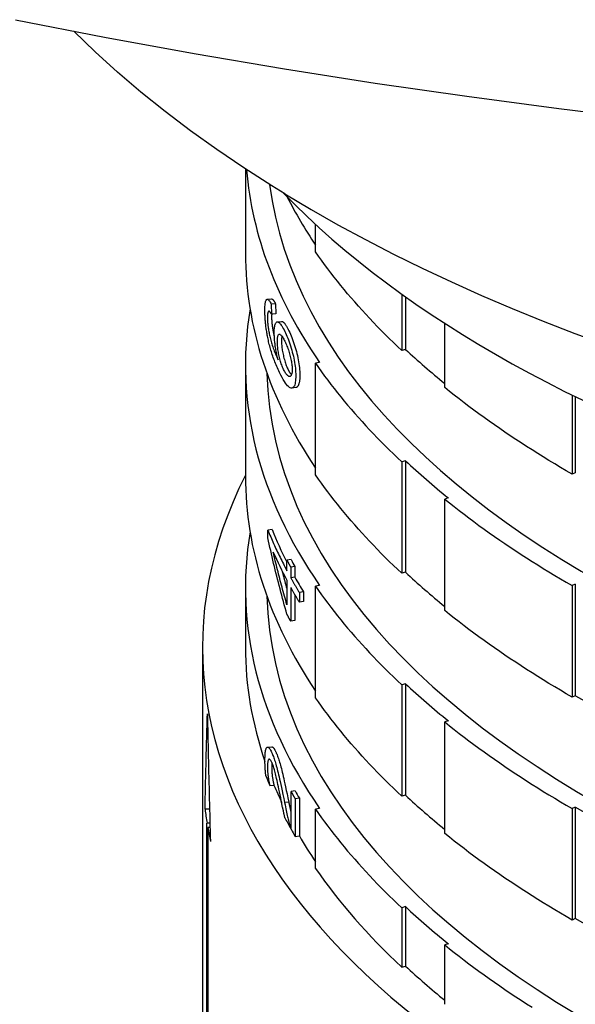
# Model space of a CAD drawing. Header units: millimetres. Extents: x 1123 to 3624, y 530 to 1459.
# Tile 14 of 22: x 1621 to 1634, y 979 to 1002. Entities that reach past the tile are written whole.
import ezdxf

# ---------------------------------------------------------------- set-up
doc = ezdxf.new("R2010")
doc.units = ezdxf.units.MM
doc.layers.add('DETAIL', color=2, linetype='Continuous')

msp = doc.modelspace()

# ---------------------------------------------------------------- linework, layer by layer
at = {"layer": 'DETAIL'}
for p, q in [((1625.946, 998.276), (1625.946, 996.313)), ((1626.866, 997.693), (1626.566, 997.88)), ((1627.583, 996.343), (1627.583, 996.98)), ((1629.591, 995.359), (1629.591, 994.047)), ((1626.455, 995.237), (1626.553, 995.247)), ((1626.648, 995.135), (1626.55, 995.125)), ((1626.55, 995.125), (1626.556, 994.888)), ((1626.648, 995.135), (1626.654, 994.899)), ((1629.68, 995.296), (1629.68, 994.071)), ((1626.494, 994.96), (1626.49, 994.959)), ((1626.654, 994.899), (1626.556, 994.888)), ((1626.689, 994.711), (1626.786, 994.723)), ((1630.594, 993.179), (1630.594, 994.679)), ((1629.68, 994.071), (1629.591, 994.047)), ((1625.946, 993.715), (1625.946, 991.117)), ((1627.677, 993.761), (1627.583, 993.745)), ((1627.583, 991.146), (1627.583, 993.745)), ((1627.122, 993.18), (1627.026, 993.167)), ((1633.565, 993.006), (1633.565, 991.161)), ((1633.641, 992.969), (1633.641, 991.194)), ((1629.68, 991.473), (1629.591, 991.449)), ((1629.591, 991.449), (1629.591, 988.851)), ((1629.68, 991.473), (1629.68, 988.875)), ((1633.641, 991.194), (1633.565, 991.161)), ((1630.679, 990.607), (1630.594, 990.581)), ((1630.594, 987.983), (1630.594, 990.581)), ((1626.568, 989.87), (1626.47, 989.86)), ((1626.47, 989.678), (1626.47, 989.86)), ((1627.011, 989.169), (1626.914, 989.156)), ((1626.914, 988.911), (1626.914, 989.156)), ((1627.1, 989.006), (1627.004, 988.993)), ((1627.004, 988.993), (1627.004, 988.747)), ((1627.1, 989.006), (1627.1, 988.76)), ((1626.914, 988.687), (1626.914, 988.117)), ((1627.1, 988.76), (1627.004, 988.747)), ((1629.68, 988.875), (1629.591, 988.851)), ((1625.946, 988.519), (1625.946, 987.135)), ((1627.004, 988.523), (1627.004, 987.733)), ((1627.677, 988.565), (1627.583, 988.548)), ((1627.583, 985.95), (1627.583, 988.548)), ((1633.641, 988.596), (1633.565, 988.563)), ((1633.565, 988.563), (1633.565, 985.965)), ((1633.641, 988.596), (1633.641, 985.998)), ((1627.1, 988.354), (1627.1, 987.747)), ((1627.301, 988.416), (1627.205, 988.401)), ((1627.205, 988.401), (1627.205, 988.177)), ((1627.301, 988.416), (1627.301, 988.192)), ((1627.301, 988.192), (1627.205, 988.177)), ((1627.1, 987.747), (1627.004, 987.733)), ((1624.946, 987.135), (1624.946, 975.877)), ((1629.68, 986.277), (1629.591, 986.253)), ((1629.591, 986.253), (1629.591, 983.655)), ((1629.68, 986.277), (1629.68, 983.679)), ((1633.641, 985.998), (1633.565, 985.965)), ((1630.679, 985.411), (1630.594, 985.385)), ((1630.594, 982.786), (1630.594, 985.385)), ((1626.462, 984.796), (1626.56, 984.806)), ((1626.513, 983.904), (1626.611, 983.914)), ((1627.106, 983.779), (1627.01, 983.765)), ((1627.01, 982.885), (1627.01, 983.765)), ((1629.68, 983.679), (1629.591, 983.655)), ((1625.107, 983.474), (1625.105, 983.353)), ((1626.957, 983.518), (1626.86, 983.506)), ((1627.204, 983.609), (1627.108, 983.595)), ((1627.108, 983.595), (1627.108, 982.714)), ((1627.204, 983.609), (1627.204, 982.728)), ((1633.641, 983.4), (1633.565, 983.367)), ((1633.641, 983.4), (1633.641, 980.802)), ((1625.105, 983.353), (1625.005, 983.35)), ((1627.677, 983.369), (1627.583, 983.352)), ((1627.583, 981.969), (1627.583, 983.352)), ((1633.565, 983.367), (1633.565, 980.769)), ((1625.118, 983.029), (1625.05, 983.026)), ((1625.05, 977.117), (1625.05, 983.026)), ((1625.121, 982.929), (1625.067, 982.926)), ((1625.067, 982.926), (1625.067, 977.018)), ((1627.003, 982.899), (1627.01, 982.9)), ((1627.108, 982.714), (1627.204, 982.728)), ((1629.68, 981.081), (1629.591, 981.057)), ((1629.591, 981.057), (1629.591, 979.674)), ((1629.68, 981.081), (1629.68, 979.697)), ((1633.641, 980.802), (1633.565, 980.769)), ((1630.679, 980.215), (1630.594, 980.188)), ((1630.594, 978.805), (1630.594, 980.188)), ((1629.591, 979.674), (1629.68, 979.697))]:
    msp.add_line(p, q, dxfattribs=at)
at = {"layer": 'DETAIL', "flags": 128}
for points in [[(1620.586, 1001.754), (1622.658, 1001.35), (1624.748, 1000.969), (1626.854, 1000.612), (1628.975, 1000.278), (1631.111, 999.969), (1633.259, 999.683), (1635.419, 999.422), (1637.59, 999.186), (1639.771, 998.974), (1641.961, 998.787), (1644.159, 998.625), (1646.363, 998.488), (1648.573, 998.375), (1650.787, 998.288), (1653.005, 998.226), (1655.225, 998.188), (1657.446, 998.176)], [(1626.566, 997.88), (1625.912, 998.299), (1625.279, 998.727), (1624.667, 999.165), (1624.077, 999.611), (1623.509, 1000.067), (1622.963, 1000.531), (1622.441, 1001.004), (1621.942, 1001.486)], [(1626.866, 997.693), (1627.477, 997.33), (1628.103, 996.976), (1628.744, 996.63), (1629.4, 996.292), (1630.071, 995.962), (1630.756, 995.641), (1631.455, 995.328), (1632.168, 995.024), (1632.893, 994.729), (1633.632, 994.443), (1634.382, 994.165)], [(1629.591, 994.047), (1629.493, 994.14), (1629.397, 994.232), (1629.301, 994.325), (1629.206, 994.418), (1629.113, 994.512), (1629.021, 994.606), (1628.931, 994.7), (1628.841, 994.794), (1628.753, 994.889), (1628.666, 994.984), (1628.58, 995.079), (1628.496, 995.175), (1628.413, 995.271), (1628.331, 995.367), (1628.25, 995.464), (1628.171, 995.56), (1628.093, 995.657), (1628.016, 995.754), (1627.941, 995.852), (1627.867, 995.949), (1627.794, 996.047), (1627.722, 996.146), (1627.652, 996.244), (1627.583, 996.343)], [(1626.401, 994.975), (1626.401, 995.01), (1626.402, 995.042), (1626.403, 995.071), (1626.405, 995.099), (1626.408, 995.123), (1626.41, 995.146), (1626.414, 995.166), (1626.418, 995.183), (1626.422, 995.198), (1626.427, 995.211), (1626.433, 995.221), (1626.439, 995.229), (1626.446, 995.234), (1626.453, 995.237), (1626.46, 995.237), (1626.468, 995.235), (1626.477, 995.23), (1626.486, 995.223), (1626.495, 995.213), (1626.505, 995.2), (1626.515, 995.185), (1626.526, 995.168), (1626.538, 995.147), (1626.55, 995.125)], [(1626.553, 995.247), (1626.556, 995.247), (1626.559, 995.247), (1626.562, 995.246), (1626.566, 995.245), (1626.569, 995.244), (1626.572, 995.242), (1626.576, 995.239), (1626.579, 995.236), (1626.583, 995.233), (1626.587, 995.23), (1626.591, 995.225), (1626.595, 995.221), (1626.598, 995.216), (1626.603, 995.211), (1626.607, 995.205), (1626.611, 995.199), (1626.615, 995.192), (1626.62, 995.186), (1626.624, 995.178), (1626.629, 995.17), (1626.633, 995.162), (1626.638, 995.154), (1626.643, 995.145), (1626.648, 995.135)], [(1626.467, 994.347), (1626.462, 994.375), (1626.456, 994.403), (1626.451, 994.431), (1626.447, 994.459), (1626.442, 994.486), (1626.438, 994.514), (1626.434, 994.541), (1626.43, 994.568), (1626.426, 994.594), (1626.423, 994.621), (1626.42, 994.648), (1626.417, 994.674), (1626.415, 994.7), (1626.412, 994.726), (1626.41, 994.752), (1626.408, 994.777), (1626.407, 994.803), (1626.405, 994.828), (1626.404, 994.853), (1626.403, 994.878), (1626.402, 994.902), (1626.401, 994.927), (1626.401, 994.951), (1626.401, 994.975)], [(1626.49, 994.959), (1626.488, 994.958), (1626.485, 994.956), (1626.483, 994.954), (1626.481, 994.951), (1626.479, 994.948), (1626.477, 994.945), (1626.475, 994.941), (1626.473, 994.937), (1626.471, 994.932), (1626.47, 994.927), (1626.468, 994.922), (1626.467, 994.916), (1626.466, 994.91), (1626.464, 994.903), (1626.463, 994.896), (1626.462, 994.888), (1626.462, 994.88), (1626.461, 994.872), (1626.46, 994.863), (1626.46, 994.854), (1626.459, 994.844), (1626.459, 994.834), (1626.459, 994.824), (1626.459, 994.813)], [(1626.556, 994.888), (1626.552, 994.895), (1626.549, 994.901), (1626.545, 994.906), (1626.542, 994.912), (1626.538, 994.917), (1626.535, 994.922), (1626.532, 994.926), (1626.528, 994.93), (1626.525, 994.934), (1626.522, 994.938), (1626.52, 994.941), (1626.517, 994.944), (1626.514, 994.947), (1626.512, 994.95), (1626.509, 994.952), (1626.507, 994.954), (1626.504, 994.956), (1626.502, 994.957), (1626.5, 994.958), (1626.498, 994.959), (1626.496, 994.959), (1626.494, 994.96), (1626.492, 994.96), (1626.49, 994.959)], [(1626.56, 994.889), (1626.559, 994.886), (1626.559, 994.884), (1626.559, 994.882), (1626.559, 994.879), (1626.559, 994.877), (1626.558, 994.874), (1626.558, 994.871), (1626.558, 994.869), (1626.558, 994.866), (1626.558, 994.864), (1626.558, 994.861), (1626.558, 994.858), (1626.558, 994.855), (1626.557, 994.853), (1626.557, 994.85), (1626.557, 994.847), (1626.557, 994.844), (1626.557, 994.841), (1626.557, 994.838), (1626.557, 994.835), (1626.557, 994.832), (1626.557, 994.829), (1626.557, 994.826), (1626.557, 994.823)], [(1626.459, 994.813), (1626.459, 994.804), (1626.459, 994.795), (1626.459, 994.786), (1626.46, 994.777), (1626.46, 994.767), (1626.46, 994.758), (1626.461, 994.749), (1626.461, 994.739), (1626.462, 994.729), (1626.462, 994.72), (1626.463, 994.71), (1626.464, 994.7), (1626.465, 994.69), (1626.466, 994.68), (1626.467, 994.67), (1626.468, 994.659), (1626.469, 994.649), (1626.47, 994.639), (1626.471, 994.628), (1626.472, 994.618), (1626.474, 994.607), (1626.475, 994.596), (1626.477, 994.585), (1626.478, 994.575)], [(1626.557, 994.823), (1626.557, 994.814), (1626.557, 994.805), (1626.557, 994.796), (1626.558, 994.786), (1626.558, 994.777), (1626.558, 994.768), (1626.559, 994.758), (1626.559, 994.749), (1626.56, 994.739), (1626.56, 994.729), (1626.561, 994.72), (1626.562, 994.71), (1626.563, 994.7), (1626.564, 994.69), (1626.565, 994.68), (1626.566, 994.669), (1626.567, 994.659), (1626.568, 994.649), (1626.569, 994.638), (1626.571, 994.628), (1626.572, 994.617), (1626.573, 994.606), (1626.575, 994.595), (1626.576, 994.585)], [(1626.618, 994.46), (1626.619, 994.496), (1626.62, 994.529), (1626.622, 994.56), (1626.625, 994.587), (1626.629, 994.612), (1626.633, 994.634), (1626.639, 994.653), (1626.645, 994.67), (1626.652, 994.684), (1626.66, 994.695), (1626.669, 994.703), (1626.679, 994.709), (1626.69, 994.711), (1626.701, 994.711), (1626.713, 994.707), (1626.725, 994.7), (1626.738, 994.689), (1626.752, 994.675), (1626.766, 994.658), (1626.781, 994.638), (1626.796, 994.615), (1626.813, 994.588), (1626.83, 994.558), (1626.847, 994.525)], [(1626.786, 994.723), (1626.791, 994.723), (1626.796, 994.723), (1626.802, 994.721), (1626.807, 994.72), (1626.813, 994.717), (1626.818, 994.714), (1626.824, 994.71), (1626.83, 994.705), (1626.836, 994.7), (1626.843, 994.694), (1626.849, 994.687), (1626.855, 994.68), (1626.862, 994.672), (1626.869, 994.663), (1626.876, 994.654), (1626.883, 994.643), (1626.89, 994.633), (1626.897, 994.621), (1626.905, 994.609), (1626.912, 994.596), (1626.92, 994.582), (1626.928, 994.568), (1626.936, 994.553), (1626.944, 994.537)], [(1626.478, 994.575), (1626.483, 994.547), (1626.488, 994.519), (1626.493, 994.49), (1626.498, 994.462), (1626.504, 994.433), (1626.51, 994.404), (1626.516, 994.375), (1626.523, 994.346), (1626.531, 994.316), (1626.538, 994.286), (1626.546, 994.256), (1626.555, 994.226), (1626.564, 994.196), (1626.573, 994.165), (1626.583, 994.133), (1626.594, 994.101), (1626.606, 994.068), (1626.619, 994.035), (1626.632, 994.001), (1626.646, 993.966), (1626.66, 993.931), (1626.676, 993.896), (1626.692, 993.86), (1626.709, 993.823)], [(1626.576, 994.585), (1626.578, 994.575), (1626.579, 994.566), (1626.581, 994.556), (1626.582, 994.547), (1626.584, 994.537), (1626.586, 994.528), (1626.587, 994.519), (1626.589, 994.509), (1626.591, 994.499), (1626.592, 994.49), (1626.594, 994.48), (1626.596, 994.471), (1626.598, 994.461), (1626.6, 994.451), (1626.602, 994.442), (1626.604, 994.432), (1626.606, 994.422), (1626.608, 994.413), (1626.61, 994.403), (1626.613, 994.393), (1626.615, 994.383), (1626.617, 994.373), (1626.619, 994.363), (1626.622, 994.354)], [(1626.709, 993.823), (1626.701, 993.853), (1626.694, 993.883), (1626.687, 993.912), (1626.68, 993.942), (1626.674, 993.971), (1626.668, 994), (1626.663, 994.028), (1626.657, 994.057), (1626.653, 994.085), (1626.648, 994.113), (1626.644, 994.141), (1626.64, 994.168), (1626.637, 994.196), (1626.633, 994.222), (1626.631, 994.248), (1626.628, 994.274), (1626.626, 994.299), (1626.624, 994.324), (1626.622, 994.348), (1626.621, 994.371), (1626.62, 994.394), (1626.619, 994.417), (1626.618, 994.439), (1626.618, 994.46)], [(1626.692, 994.258), (1626.692, 994.282), (1626.693, 994.305), (1626.694, 994.325), (1626.696, 994.344), (1626.699, 994.361), (1626.702, 994.375), (1626.706, 994.388), (1626.71, 994.399), (1626.715, 994.408), (1626.721, 994.415), (1626.727, 994.42), (1626.733, 994.423), (1626.741, 994.424), (1626.748, 994.422), (1626.757, 994.419), (1626.765, 994.413), (1626.775, 994.405), (1626.784, 994.394), (1626.794, 994.382), (1626.805, 994.367), (1626.816, 994.349), (1626.828, 994.33), (1626.84, 994.308), (1626.853, 994.284)], [(1626.847, 994.525), (1626.865, 994.49), (1626.882, 994.453), (1626.899, 994.415), (1626.916, 994.375), (1626.933, 994.333), (1626.95, 994.289), (1626.966, 994.244), (1626.983, 994.197), (1626.998, 994.149), (1627.013, 994.101), (1627.027, 994.053), (1627.04, 994.006), (1627.053, 993.958), (1627.064, 993.91), (1627.074, 993.862), (1627.084, 993.815), (1627.092, 993.767), (1627.1, 993.721), (1627.106, 993.675), (1627.111, 993.63), (1627.115, 993.586), (1627.118, 993.543), (1627.119, 993.501), (1627.12, 993.459)], [(1626.944, 994.537), (1626.962, 994.503), (1626.979, 994.466), (1626.996, 994.428), (1627.013, 994.388), (1627.03, 994.346), (1627.046, 994.302), (1627.063, 994.257), (1627.079, 994.21), (1627.095, 994.162), (1627.11, 994.115), (1627.124, 994.067), (1627.137, 994.019), (1627.149, 993.972), (1627.16, 993.924), (1627.171, 993.876), (1627.18, 993.828), (1627.188, 993.781), (1627.196, 993.735), (1627.202, 993.689), (1627.207, 993.644), (1627.211, 993.6), (1627.214, 993.557), (1627.215, 993.515), (1627.216, 993.473)], [(1626.742, 993.532), (1626.725, 993.567), (1626.709, 993.602), (1626.693, 993.637), (1626.678, 993.672), (1626.663, 993.707), (1626.649, 993.742), (1626.635, 993.777), (1626.622, 993.811), (1626.609, 993.845), (1626.596, 993.88), (1626.584, 993.914), (1626.573, 993.948), (1626.562, 993.982), (1626.551, 994.016), (1626.541, 994.049), (1626.531, 994.083), (1626.522, 994.116), (1626.513, 994.15), (1626.504, 994.183), (1626.496, 994.216), (1626.488, 994.249), (1626.481, 994.282), (1626.474, 994.315), (1626.467, 994.347)], [(1626.848, 993.579), (1626.836, 993.603), (1626.824, 993.628), (1626.813, 993.653), (1626.803, 993.679), (1626.793, 993.706), (1626.783, 993.733), (1626.774, 993.761), (1626.765, 993.79), (1626.756, 993.82), (1626.748, 993.85), (1626.741, 993.881), (1626.733, 993.913), (1626.727, 993.945), (1626.721, 993.976), (1626.715, 994.007), (1626.71, 994.037), (1626.706, 994.066), (1626.702, 994.095), (1626.699, 994.124), (1626.696, 994.152), (1626.694, 994.179), (1626.693, 994.206), (1626.692, 994.232), (1626.692, 994.258)], [(1626.797, 994.378), (1626.796, 994.375), (1626.796, 994.371), (1626.795, 994.367), (1626.795, 994.364), (1626.794, 994.36), (1626.794, 994.356), (1626.793, 994.352), (1626.793, 994.348), (1626.792, 994.344), (1626.792, 994.34), (1626.791, 994.335), (1626.791, 994.331), (1626.791, 994.326), (1626.79, 994.321), (1626.79, 994.317), (1626.79, 994.312), (1626.79, 994.307), (1626.789, 994.302), (1626.789, 994.297), (1626.789, 994.291), (1626.789, 994.286), (1626.789, 994.281), (1626.789, 994.275), (1626.789, 994.269)], [(1626.789, 994.269), (1626.789, 994.244), (1626.79, 994.217), (1626.791, 994.191), (1626.793, 994.163), (1626.796, 994.135), (1626.799, 994.107), (1626.803, 994.078), (1626.807, 994.048), (1626.812, 994.018), (1626.818, 993.988), (1626.824, 993.956), (1626.831, 993.925), (1626.838, 993.893), (1626.845, 993.862), (1626.854, 993.832), (1626.862, 993.802), (1626.871, 993.773), (1626.88, 993.745), (1626.89, 993.718), (1626.9, 993.691), (1626.91, 993.665), (1626.921, 993.64), (1626.933, 993.616), (1626.945, 993.592)], [(1626.853, 994.284), (1626.866, 994.258), (1626.879, 994.231), (1626.892, 994.204), (1626.904, 994.176), (1626.916, 994.148), (1626.927, 994.119), (1626.938, 994.089), (1626.948, 994.06), (1626.958, 994.029), (1626.968, 993.999), (1626.977, 993.967), (1626.985, 993.935), (1626.993, 993.904), (1627.001, 993.873), (1627.008, 993.842), (1627.014, 993.813), (1627.019, 993.784), (1627.023, 993.756), (1627.027, 993.728), (1627.031, 993.701), (1627.033, 993.675), (1627.035, 993.65), (1627.036, 993.625), (1627.036, 993.601)], [(1627.583, 993.745), (1627.652, 993.646), (1627.722, 993.547), (1627.794, 993.449), (1627.867, 993.351), (1627.941, 993.254), (1628.016, 993.156), (1628.093, 993.059), (1628.171, 992.962), (1628.25, 992.865), (1628.331, 992.769), (1628.413, 992.673), (1628.496, 992.577), (1628.58, 992.481), (1628.666, 992.386), (1628.753, 992.291), (1628.841, 992.196), (1628.931, 992.102), (1629.021, 992.008), (1629.113, 991.914), (1629.206, 991.82), (1629.301, 991.727), (1629.397, 991.634), (1629.493, 991.542), (1629.591, 991.449)], [(1627.12, 993.459), (1627.119, 993.415), (1627.117, 993.374), (1627.114, 993.336), (1627.109, 993.303), (1627.104, 993.273), (1627.096, 993.247), (1627.088, 993.224), (1627.078, 993.205), (1627.067, 993.19), (1627.055, 993.179), (1627.041, 993.171), (1627.026, 993.167), (1627.01, 993.168), (1626.993, 993.173), (1626.974, 993.185), (1626.953, 993.202), (1626.931, 993.224), (1626.908, 993.252), (1626.883, 993.285), (1626.857, 993.323), (1626.83, 993.367), (1626.802, 993.417), (1626.773, 993.472), (1626.742, 993.532)], [(1627.036, 993.601), (1627.036, 993.577), (1627.035, 993.556), (1627.033, 993.535), (1627.03, 993.517), (1627.027, 993.5), (1627.022, 993.485), (1627.017, 993.472), (1627.011, 993.46), (1627.005, 993.45), (1626.998, 993.443), (1626.99, 993.438), (1626.981, 993.436), (1626.972, 993.436), (1626.962, 993.439), (1626.952, 993.444), (1626.941, 993.451), (1626.93, 993.461), (1626.918, 993.473), (1626.906, 993.486), (1626.895, 993.501), (1626.883, 993.518), (1626.871, 993.537), (1626.86, 993.557), (1626.848, 993.579)], [(1626.945, 993.592), (1626.948, 993.586), (1626.951, 993.58), (1626.954, 993.574), (1626.957, 993.568), (1626.961, 993.562), (1626.964, 993.557), (1626.967, 993.551), (1626.97, 993.546), (1626.973, 993.541), (1626.977, 993.536), (1626.98, 993.531), (1626.983, 993.526), (1626.986, 993.522), (1626.989, 993.517), (1626.992, 993.513), (1626.995, 993.509), (1626.999, 993.505), (1627.002, 993.501), (1627.005, 993.497), (1627.008, 993.493), (1627.011, 993.49), (1627.014, 993.486), (1627.017, 993.483), (1627.02, 993.48)], [(1627.216, 993.473), (1627.216, 993.45), (1627.215, 993.429), (1627.215, 993.408), (1627.213, 993.387), (1627.212, 993.368), (1627.21, 993.35), (1627.208, 993.333), (1627.205, 993.316), (1627.203, 993.301), (1627.199, 993.287), (1627.196, 993.273), (1627.192, 993.26), (1627.188, 993.249), (1627.184, 993.238), (1627.179, 993.228), (1627.174, 993.219), (1627.169, 993.211), (1627.163, 993.204), (1627.157, 993.197), (1627.151, 993.192), (1627.144, 993.188), (1627.137, 993.184), (1627.13, 993.182), (1627.122, 993.18)], [(1633.565, 991.161), (1633.429, 991.241), (1633.294, 991.32), (1633.16, 991.4), (1633.026, 991.481), (1632.894, 991.562), (1632.763, 991.643), (1632.633, 991.725), (1632.504, 991.807), (1632.377, 991.89), (1632.25, 991.973), (1632.124, 992.057), (1632, 992.141), (1631.877, 992.225), (1631.754, 992.31), (1631.633, 992.395), (1631.513, 992.48), (1631.394, 992.566), (1631.277, 992.653), (1631.16, 992.739), (1631.045, 992.827), (1630.93, 992.914), (1630.817, 993.002), (1630.705, 993.09), (1630.594, 993.179)], [(1629.591, 988.851), (1629.493, 988.944), (1629.397, 989.036), (1629.301, 989.129), (1629.206, 989.222), (1629.113, 989.316), (1629.021, 989.41), (1628.931, 989.504), (1628.841, 989.598), (1628.753, 989.693), (1628.666, 989.788), (1628.58, 989.883), (1628.496, 989.979), (1628.413, 990.075), (1628.331, 990.171), (1628.25, 990.267), (1628.171, 990.364), (1628.093, 990.461), (1628.016, 990.558), (1627.941, 990.656), (1627.867, 990.753), (1627.794, 990.851), (1627.722, 990.949), (1627.652, 991.048), (1627.583, 991.146)], [(1630.594, 990.581), (1630.705, 990.492), (1630.817, 990.404), (1630.93, 990.316), (1631.045, 990.229), (1631.16, 990.141), (1631.277, 990.055), (1631.394, 989.968), (1631.513, 989.882), (1631.633, 989.797), (1631.754, 989.712), (1631.877, 989.627), (1632, 989.543), (1632.124, 989.459), (1632.25, 989.375), (1632.377, 989.292), (1632.504, 989.209), (1632.633, 989.127), (1632.763, 989.045), (1632.894, 988.964), (1633.026, 988.883), (1633.16, 988.802), (1633.294, 988.722), (1633.429, 988.643), (1633.565, 988.563)], [(1626.47, 989.86), (1626.486, 989.82), (1626.503, 989.78), (1626.519, 989.741), (1626.536, 989.701), (1626.553, 989.661), (1626.57, 989.621), (1626.588, 989.582), (1626.605, 989.542), (1626.623, 989.502), (1626.641, 989.463), (1626.659, 989.423), (1626.678, 989.384), (1626.696, 989.344), (1626.715, 989.305), (1626.734, 989.265), (1626.753, 989.226), (1626.773, 989.186), (1626.792, 989.147), (1626.812, 989.107), (1626.832, 989.068), (1626.852, 989.029), (1626.873, 988.989), (1626.894, 988.95), (1626.914, 988.911)], [(1626.914, 987.897), (1626.894, 987.971), (1626.873, 988.045), (1626.852, 988.119), (1626.832, 988.193), (1626.812, 988.267), (1626.792, 988.341), (1626.773, 988.415), (1626.753, 988.489), (1626.734, 988.563), (1626.715, 988.637), (1626.696, 988.711), (1626.678, 988.786), (1626.659, 988.86), (1626.641, 988.934), (1626.623, 989.008), (1626.605, 989.083), (1626.588, 989.157), (1626.57, 989.231), (1626.553, 989.306), (1626.536, 989.38), (1626.519, 989.454), (1626.503, 989.529), (1626.486, 989.603), (1626.47, 989.678)], [(1626.914, 988.117), (1626.9, 988.168), (1626.886, 988.219), (1626.871, 988.27), (1626.857, 988.321), (1626.843, 988.372), (1626.829, 988.423), (1626.815, 988.474), (1626.801, 988.525), (1626.787, 988.576), (1626.774, 988.627), (1626.76, 988.679), (1626.747, 988.73), (1626.734, 988.781), (1626.72, 988.832), (1626.707, 988.883), (1626.694, 988.934), (1626.681, 988.986), (1626.668, 989.037), (1626.656, 989.088), (1626.643, 989.139), (1626.631, 989.191), (1626.618, 989.242), (1626.606, 989.293), (1626.594, 989.344)], [(1626.914, 989.156), (1626.918, 989.15), (1626.922, 989.143), (1626.925, 989.136), (1626.929, 989.129), (1626.933, 989.122), (1626.936, 989.115), (1626.94, 989.109), (1626.944, 989.102), (1626.948, 989.095), (1626.951, 989.088), (1626.955, 989.081), (1626.959, 989.074), (1626.962, 989.068), (1626.966, 989.061), (1626.97, 989.054), (1626.974, 989.047), (1626.977, 989.04), (1626.981, 989.033), (1626.985, 989.027), (1626.989, 989.02), (1626.992, 989.013), (1626.996, 989.006), (1627, 988.999), (1627.004, 988.993)], [(1626.802, 988.903), (1626.807, 988.885), (1626.812, 988.867), (1626.816, 988.85), (1626.821, 988.832), (1626.825, 988.814), (1626.83, 988.796), (1626.834, 988.779), (1626.839, 988.761), (1626.844, 988.743), (1626.848, 988.725), (1626.853, 988.708), (1626.858, 988.69), (1626.862, 988.672), (1626.867, 988.654), (1626.872, 988.637), (1626.876, 988.619), (1626.881, 988.601), (1626.886, 988.584), (1626.891, 988.566), (1626.895, 988.548), (1626.9, 988.53), (1626.905, 988.513), (1626.91, 988.495), (1626.914, 988.477)], [(1627.004, 988.747), (1627.012, 988.733), (1627.02, 988.718), (1627.028, 988.704), (1627.036, 988.689), (1627.044, 988.675), (1627.053, 988.66), (1627.061, 988.646), (1627.069, 988.632), (1627.077, 988.617), (1627.086, 988.603), (1627.094, 988.588), (1627.102, 988.574), (1627.111, 988.559), (1627.119, 988.545), (1627.128, 988.531), (1627.136, 988.516), (1627.145, 988.502), (1627.153, 988.487), (1627.162, 988.473), (1627.17, 988.459), (1627.179, 988.444), (1627.187, 988.43), (1627.196, 988.416), (1627.205, 988.401)], [(1627.205, 988.177), (1627.196, 988.192), (1627.187, 988.206), (1627.179, 988.221), (1627.17, 988.235), (1627.162, 988.249), (1627.153, 988.264), (1627.145, 988.278), (1627.136, 988.292), (1627.128, 988.307), (1627.119, 988.321), (1627.111, 988.336), (1627.102, 988.35), (1627.094, 988.364), (1627.086, 988.379), (1627.077, 988.393), (1627.069, 988.408), (1627.061, 988.422), (1627.053, 988.437), (1627.044, 988.451), (1627.036, 988.465), (1627.028, 988.48), (1627.02, 988.494), (1627.012, 988.509), (1627.004, 988.523)], [(1627.583, 988.548), (1627.652, 988.45), (1627.722, 988.351), (1627.794, 988.253), (1627.867, 988.155), (1627.941, 988.058), (1628.016, 987.96), (1628.093, 987.863), (1628.171, 987.766), (1628.25, 987.669), (1628.331, 987.573), (1628.413, 987.477), (1628.496, 987.381), (1628.58, 987.285), (1628.666, 987.19), (1628.753, 987.095), (1628.841, 987), (1628.931, 986.906), (1629.021, 986.812), (1629.113, 986.718), (1629.206, 986.624), (1629.301, 986.531), (1629.397, 986.438), (1629.493, 986.345), (1629.591, 986.253)], [(1633.565, 985.965), (1633.429, 986.044), (1633.294, 986.124), (1633.16, 986.204), (1633.026, 986.285), (1632.894, 986.366), (1632.763, 986.447), (1632.633, 986.529), (1632.504, 986.611), (1632.377, 986.694), (1632.25, 986.777), (1632.124, 986.861), (1632, 986.944), (1631.877, 987.029), (1631.754, 987.114), (1631.633, 987.199), (1631.513, 987.284), (1631.394, 987.37), (1631.277, 987.457), (1631.16, 987.543), (1631.045, 987.63), (1630.93, 987.718), (1630.817, 987.806), (1630.705, 987.894), (1630.594, 987.983)], [(1627.004, 987.733), (1627, 987.74), (1626.996, 987.747), (1626.992, 987.754), (1626.989, 987.76), (1626.985, 987.767), (1626.981, 987.774), (1626.977, 987.781), (1626.974, 987.788), (1626.97, 987.795), (1626.966, 987.801), (1626.962, 987.808), (1626.959, 987.815), (1626.955, 987.822), (1626.951, 987.829), (1626.948, 987.835), (1626.944, 987.842), (1626.94, 987.849), (1626.936, 987.856), (1626.933, 987.863), (1626.929, 987.87), (1626.925, 987.876), (1626.922, 987.883), (1626.918, 987.89), (1626.914, 987.897)], [(1629.591, 983.655), (1629.493, 983.747), (1629.397, 983.84), (1629.301, 983.933), (1629.206, 984.026), (1629.113, 984.12), (1629.021, 984.214), (1628.931, 984.308), (1628.841, 984.402), (1628.753, 984.497), (1628.666, 984.592), (1628.58, 984.687), (1628.496, 984.783), (1628.413, 984.879), (1628.331, 984.975), (1628.25, 985.071), (1628.171, 985.168), (1628.093, 985.265), (1628.016, 985.362), (1627.941, 985.459), (1627.867, 985.557), (1627.794, 985.655), (1627.722, 985.753), (1627.652, 985.852), (1627.583, 985.95)], [(1625.005, 983.35), (1625.007, 983.443), (1625.009, 983.535), (1625.01, 983.628), (1625.012, 983.721), (1625.014, 983.813), (1625.017, 983.906), (1625.019, 983.999), (1625.021, 984.091), (1625.023, 984.184), (1625.025, 984.277), (1625.027, 984.369), (1625.029, 984.462), (1625.032, 984.555), (1625.034, 984.647), (1625.036, 984.74), (1625.039, 984.833), (1625.041, 984.925), (1625.043, 985.018), (1625.046, 985.111), (1625.048, 985.203), (1625.051, 985.296), (1625.053, 985.389), (1625.056, 985.481), (1625.059, 985.574)], [(1625.059, 985.574), (1625.061, 985.45), (1625.064, 985.326), (1625.066, 985.203), (1625.069, 985.079), (1625.072, 984.955), (1625.075, 984.831), (1625.077, 984.707), (1625.08, 984.584), (1625.083, 984.46), (1625.086, 984.336), (1625.089, 984.212), (1625.092, 984.088), (1625.095, 983.965), (1625.098, 983.841), (1625.101, 983.717), (1625.104, 983.593), (1625.107, 983.469), (1625.11, 983.346), (1625.113, 983.222), (1625.117, 983.098), (1625.12, 982.974), (1625.123, 982.85), (1625.126, 982.727), (1625.13, 982.603)], [(1630.594, 985.385), (1630.705, 985.296), (1630.817, 985.208), (1630.93, 985.12), (1631.045, 985.032), (1631.16, 984.945), (1631.277, 984.859), (1631.394, 984.772), (1631.513, 984.686), (1631.633, 984.601), (1631.754, 984.516), (1631.877, 984.431), (1632, 984.346), (1632.124, 984.262), (1632.25, 984.179), (1632.377, 984.096), (1632.504, 984.013), (1632.633, 983.931), (1632.763, 983.849), (1632.894, 983.768), (1633.026, 983.687), (1633.16, 983.606), (1633.294, 983.526), (1633.429, 983.446), (1633.565, 983.367)], [(1626.402, 984.492), (1626.403, 984.535), (1626.404, 984.574), (1626.405, 984.61), (1626.407, 984.643), (1626.41, 984.672), (1626.414, 984.699), (1626.418, 984.722), (1626.422, 984.742), (1626.428, 984.759), (1626.434, 984.773), (1626.441, 984.783), (1626.448, 984.791), (1626.456, 984.795), (1626.464, 984.796), (1626.473, 984.795), (1626.482, 984.791), (1626.491, 984.783), (1626.501, 984.773), (1626.512, 984.76), (1626.522, 984.744), (1626.533, 984.725), (1626.545, 984.704), (1626.557, 984.679), (1626.569, 984.652)], [(1626.56, 984.806), (1626.564, 984.806), (1626.567, 984.806), (1626.571, 984.805), (1626.575, 984.803), (1626.579, 984.801), (1626.583, 984.799), (1626.587, 984.796), (1626.591, 984.792), (1626.595, 984.788), (1626.599, 984.783), (1626.604, 984.778), (1626.608, 984.772), (1626.613, 984.766), (1626.617, 984.759), (1626.622, 984.752), (1626.626, 984.744), (1626.631, 984.736), (1626.636, 984.727), (1626.641, 984.717), (1626.646, 984.707), (1626.651, 984.697), (1626.656, 984.686), (1626.662, 984.674), (1626.667, 984.662)], [(1626.569, 984.652), (1626.579, 984.629), (1626.588, 984.605), (1626.598, 984.579), (1626.608, 984.553), (1626.618, 984.525), (1626.627, 984.496), (1626.637, 984.465), (1626.647, 984.434), (1626.657, 984.4), (1626.667, 984.365), (1626.677, 984.327), (1626.687, 984.287), (1626.698, 984.245), (1626.709, 984.201), (1626.72, 984.155), (1626.731, 984.106), (1626.743, 984.054), (1626.756, 983.995), (1626.77, 983.929), (1626.786, 983.858), (1626.802, 983.779), (1626.82, 983.695), (1626.839, 983.603), (1626.86, 983.506)], [(1626.667, 984.662), (1626.676, 984.64), (1626.686, 984.616), (1626.696, 984.59), (1626.705, 984.564), (1626.715, 984.536), (1626.725, 984.507), (1626.734, 984.476), (1626.744, 984.445), (1626.754, 984.411), (1626.764, 984.376), (1626.774, 984.338), (1626.785, 984.299), (1626.795, 984.257), (1626.806, 984.213), (1626.817, 984.166), (1626.828, 984.118), (1626.84, 984.066), (1626.853, 984.007), (1626.867, 983.941), (1626.883, 983.87), (1626.899, 983.791), (1626.917, 983.707), (1626.936, 983.616), (1626.957, 983.518)], [(1626.423, 984.13), (1626.421, 984.145), (1626.419, 984.16), (1626.418, 984.175), (1626.416, 984.19), (1626.415, 984.205), (1626.414, 984.221), (1626.412, 984.236), (1626.411, 984.251), (1626.41, 984.266), (1626.409, 984.281), (1626.408, 984.296), (1626.407, 984.311), (1626.407, 984.327), (1626.406, 984.342), (1626.405, 984.357), (1626.405, 984.372), (1626.404, 984.387), (1626.404, 984.402), (1626.403, 984.417), (1626.403, 984.432), (1626.403, 984.447), (1626.402, 984.462), (1626.402, 984.477), (1626.402, 984.492)], [(1626.567, 984.426), (1626.56, 984.443), (1626.552, 984.459), (1626.545, 984.472), (1626.538, 984.484), (1626.531, 984.494), (1626.525, 984.502), (1626.518, 984.508), (1626.512, 984.513), (1626.507, 984.515), (1626.501, 984.516), (1626.496, 984.515), (1626.491, 984.513), (1626.486, 984.508), (1626.481, 984.502), (1626.477, 984.494), (1626.474, 984.484), (1626.471, 984.472), (1626.468, 984.458), (1626.466, 984.443), (1626.464, 984.426), (1626.463, 984.407), (1626.462, 984.386), (1626.461, 984.363), (1626.461, 984.339)], [(1626.461, 984.339), (1626.461, 984.321), (1626.461, 984.304), (1626.462, 984.286), (1626.462, 984.268), (1626.463, 984.251), (1626.464, 984.233), (1626.465, 984.215), (1626.467, 984.197), (1626.468, 984.179), (1626.47, 984.161), (1626.472, 984.143), (1626.474, 984.125), (1626.476, 984.106), (1626.479, 984.088), (1626.481, 984.069), (1626.484, 984.051), (1626.487, 984.032), (1626.49, 984.014), (1626.494, 983.995), (1626.498, 983.976), (1626.501, 983.958), (1626.505, 983.94), (1626.509, 983.922), (1626.513, 983.904)], [(1626.562, 984.438), (1626.562, 984.434), (1626.562, 984.431), (1626.561, 984.428), (1626.561, 984.425), (1626.561, 984.422), (1626.561, 984.418), (1626.561, 984.415), (1626.56, 984.411), (1626.56, 984.408), (1626.56, 984.404), (1626.56, 984.401), (1626.56, 984.397), (1626.56, 984.393), (1626.559, 984.389), (1626.559, 984.385), (1626.559, 984.382), (1626.559, 984.378), (1626.559, 984.374), (1626.559, 984.37), (1626.559, 984.365), (1626.559, 984.361), (1626.559, 984.357), (1626.559, 984.353), (1626.559, 984.349)], [(1626.559, 984.349), (1626.559, 984.331), (1626.559, 984.314), (1626.56, 984.296), (1626.56, 984.278), (1626.561, 984.261), (1626.562, 984.243), (1626.563, 984.225), (1626.565, 984.207), (1626.566, 984.189), (1626.568, 984.171), (1626.57, 984.153), (1626.572, 984.134), (1626.574, 984.116), (1626.577, 984.098), (1626.579, 984.079), (1626.582, 984.061), (1626.585, 984.042), (1626.588, 984.024), (1626.592, 984.005), (1626.595, 983.987), (1626.599, 983.968), (1626.603, 983.95), (1626.607, 983.932), (1626.611, 983.914)], [(1626.815, 983.395), (1626.799, 983.474), (1626.784, 983.55), (1626.769, 983.623), (1626.755, 983.691), (1626.742, 983.756), (1626.729, 983.817), (1626.717, 983.874), (1626.705, 983.927), (1626.694, 983.977), (1626.684, 984.023), (1626.674, 984.065), (1626.665, 984.104), (1626.656, 984.14), (1626.648, 984.174), (1626.639, 984.206), (1626.631, 984.237), (1626.622, 984.267), (1626.614, 984.294), (1626.606, 984.32), (1626.598, 984.345), (1626.59, 984.368), (1626.582, 984.389), (1626.575, 984.408), (1626.567, 984.426)], [(1627.01, 983.765), (1627.014, 983.758), (1627.018, 983.751), (1627.022, 983.744), (1627.026, 983.737), (1627.03, 983.73), (1627.034, 983.723), (1627.038, 983.716), (1627.042, 983.708), (1627.046, 983.701), (1627.05, 983.694), (1627.054, 983.687), (1627.058, 983.68), (1627.063, 983.673), (1627.067, 983.666), (1627.071, 983.659), (1627.075, 983.651), (1627.079, 983.644), (1627.083, 983.637), (1627.087, 983.63), (1627.091, 983.623), (1627.095, 983.616), (1627.099, 983.609), (1627.104, 983.602), (1627.108, 983.595)], [(1626.866, 983.152), (1626.864, 983.161), (1626.862, 983.17), (1626.86, 983.18), (1626.858, 983.189), (1626.856, 983.199), (1626.854, 983.208), (1626.852, 983.218), (1626.85, 983.228), (1626.848, 983.238), (1626.846, 983.248), (1626.844, 983.258), (1626.841, 983.268), (1626.839, 983.278), (1626.837, 983.288), (1626.835, 983.299), (1626.833, 983.309), (1626.831, 983.319), (1626.829, 983.33), (1626.826, 983.341), (1626.824, 983.351), (1626.822, 983.362), (1626.82, 983.373), (1626.818, 983.384), (1626.815, 983.395)], [(1626.86, 983.506), (1626.87, 983.455), (1626.88, 983.407), (1626.89, 983.362), (1626.899, 983.32), (1626.908, 983.28), (1626.916, 983.244), (1626.923, 983.209), (1626.93, 983.178), (1626.937, 983.15), (1626.943, 983.124), (1626.948, 983.101), (1626.953, 983.081), (1626.957, 983.064), (1626.961, 983.048), (1626.965, 983.032), (1626.969, 983.016), (1626.973, 983.001), (1626.978, 982.986), (1626.982, 982.971), (1626.986, 982.956), (1626.99, 982.941), (1626.994, 982.927), (1626.998, 982.913), (1627.003, 982.899)], [(1626.957, 983.518), (1626.959, 983.506), (1626.962, 983.494), (1626.964, 983.482), (1626.967, 983.47), (1626.969, 983.458), (1626.972, 983.447), (1626.974, 983.435), (1626.976, 983.424), (1626.979, 983.413), (1626.981, 983.402), (1626.983, 983.392), (1626.985, 983.381), (1626.988, 983.371), (1626.99, 983.36), (1626.992, 983.35), (1626.994, 983.34), (1626.996, 983.33), (1626.998, 983.321), (1627, 983.311), (1627.002, 983.302), (1627.004, 983.293), (1627.006, 983.284), (1627.008, 983.275), (1627.01, 983.266)], [(1625.105, 983.353), (1625.105, 983.351), (1625.105, 983.348), (1625.105, 983.346), (1625.106, 983.344), (1625.106, 983.341), (1625.106, 983.339), (1625.107, 983.337), (1625.107, 983.334), (1625.107, 983.332), (1625.107, 983.33), (1625.108, 983.327), (1625.108, 983.325), (1625.108, 983.323), (1625.109, 983.32), (1625.109, 983.318), (1625.109, 983.316), (1625.109, 983.313), (1625.11, 983.311), (1625.11, 983.309), (1625.11, 983.306), (1625.111, 983.304), (1625.111, 983.302), (1625.111, 983.299), (1625.111, 983.297)], [(1627.583, 983.352), (1627.652, 983.254), (1627.722, 983.155), (1627.794, 983.057), (1627.867, 982.959), (1627.941, 982.861), (1628.016, 982.764), (1628.093, 982.667), (1628.171, 982.57), (1628.25, 982.473), (1628.331, 982.377), (1628.413, 982.281), (1628.496, 982.185), (1628.58, 982.089), (1628.666, 981.994), (1628.753, 981.899), (1628.841, 981.804), (1628.931, 981.71), (1629.021, 981.615), (1629.113, 981.522), (1629.206, 981.428), (1629.301, 981.335), (1629.397, 981.242), (1629.493, 981.149), (1629.591, 981.057)], [(1633.565, 980.769), (1633.429, 980.848), (1633.294, 980.928), (1633.16, 981.008), (1633.026, 981.089), (1632.894, 981.17), (1632.763, 981.251), (1632.633, 981.333), (1632.504, 981.415), (1632.377, 981.498), (1632.25, 981.581), (1632.124, 981.664), (1632, 981.748), (1631.877, 981.833), (1631.754, 981.917), (1631.633, 982.003), (1631.513, 982.088), (1631.394, 982.174), (1631.277, 982.26), (1631.16, 982.347), (1631.045, 982.434), (1630.93, 982.522), (1630.817, 982.61), (1630.705, 982.698), (1630.594, 982.786)], [(1630.594, 980.188), (1630.705, 980.1), (1630.817, 980.012), (1630.93, 979.924), (1631.045, 979.836), (1631.16, 979.749), (1631.277, 979.662), (1631.394, 979.576), (1631.513, 979.49), (1631.633, 979.405), (1631.754, 979.319), (1631.877, 979.235), (1632, 979.15), (1632.124, 979.066), (1632.25, 978.983), (1632.377, 978.9), (1632.504, 978.817), (1632.633, 978.735)]]:
    msp.add_lwpolyline(points, dxfattribs=at)
at = {"layer": 'DETAIL'}
for centre, major_axis, start_param, end_param in [((1657.446, 998.911), (-31.5, 0), 0.041428, 0.333123), ((1657.446, 998.911), (31, 0), 3.205914, 6.218864), ((1657.446, 1005.107), (-34, 0), 0.449678, 2.692178), ((1657.446, 1001.509), (-31.5, 0), 0.249551, 0.323823), ((1657.446, 996.313), (-31.5, 0), 0, 0.323823), ((1657.446, 996.313), (31.5, 0), 3.855668, 6.283185), ((1657.446, 993.715), (-31.5, 0), 6.200613, 6.616308), ((1657.446, 993.715), (31.5, 0), 3.855668, 6.365758), ((1657.446, 1001.509), (-31.5, 0), 0.491853, 0.550207), ((1657.446, 993.715), (31, 0), 3.154785, 6.269993), ((1657.446, 998.911), (-31.5, 0), 0.491853, 0.555345), ((1657.446, 987.135), (32.5, 0), 2.892883, 6.531895), ((1657.446, 991.117), (-31.5, 0), 0, 0.323823), ((1657.446, 991.117), (31.5, 0), 3.855668, 6.283185), ((1657.446, 988.519), (-31.5, 0), 6.200613, 6.616308), ((1657.446, 992.985), (-31.5, 0), 0.19913, 0.24866), ((1657.446, 988.519), (31.5, 0), 3.855668, 6.365758), ((1657.446, 992.762), (-31.6, 0), 0.218003, 0.260831), ((1657.446, 993.231), (-31.5, 0), 0.260831, 0.271575), ((1657.446, 992.985), (-31.5, 0), 0.271575, 0.294368), ((1657.446, 996.313), (-31.5, 0), 0.491853, 0.550207), ((1657.446, 988.519), (31, 0), 3.154785, 6.269993), ((1657.446, 987.135), (-31.5, 0), 0, 0.170516), ((1657.446, 993.715), (-31.5, 0), 0.491853, 0.555345), ((1657.446, 987.135), (-31.6, 0), 0.191394, 0.205954), ((1657.446, 987.135), (-31.5, 0), 0.205954, 0.232402), ((1657.446, 988.015), (-31.5, 0), 0.272333, 0.283585), ((1657.446, 991.117), (-31.5, 0), 0.491853, 0.550207), ((1657.446, 984.33), (-32.5, 0), 0.060318, 0.080318), ((1657.446, 987.135), (-31.6, 0), 0.254883, 0.27143), ((1657.446, 984.33), (-32.5, 0), 0.086472, 0.106472), ((1657.446, 987.135), (-31.6, 0), 0.272333, 0.283585), ((1657.446, 987.135), (-31.5, 0), 0.283585, 0.323823), ((1657.446, 987.135), (-31.6, 0), 0.333123, 0.491853), ((1657.446, 988.519), (-31.5, 0), 0.491853, 0.555345), ((1657.446, 987.135), (31.5, 0), 3.633445, 3.6918)]:
    msp.add_ellipse(centre, major_axis=major_axis, ratio=0.5, start_param=start_param, end_param=end_param, dxfattribs=at)

doc.saveas('drawing.dxf')
